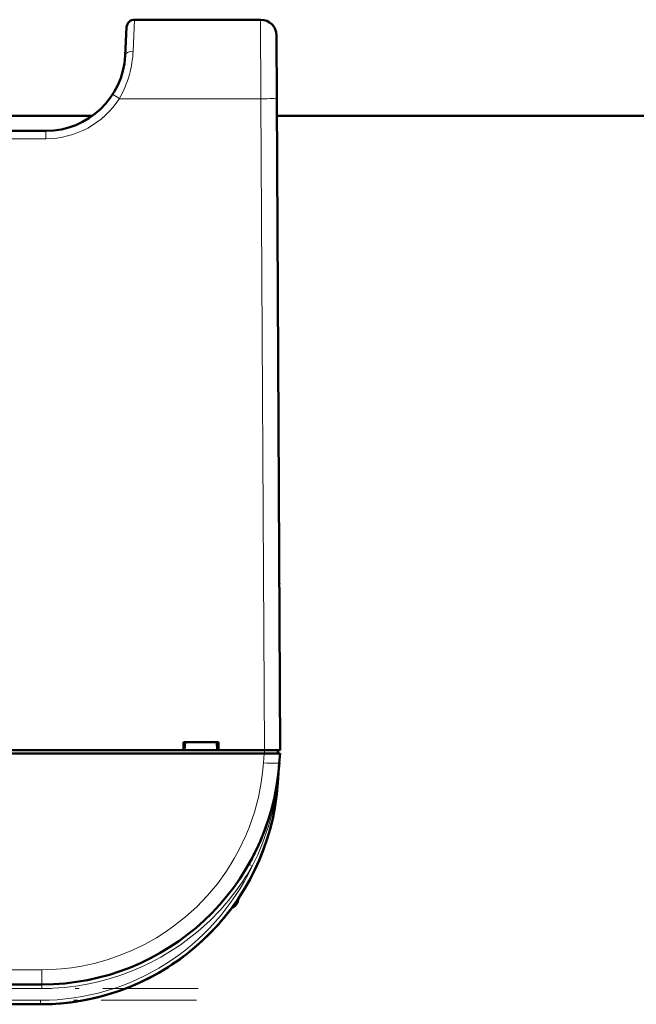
# Model space of a CAD drawing. Extents: x -2073 to 2460, y -1838 to 686.
# Tile 33 of 94: x 242 to 320, y -1610 to -1486. Entities that reach past the tile are written whole.
import ezdxf

# ---------------------------------------------------------------- set-up
doc = ezdxf.new("R2010")
doc.units = 0
doc.linetypes.add('DASHDOT', pattern=[18.5, 12, -3, 0.5, -3])

msp = doc.modelspace()

# ---------------------------------------------------------------- linework, layer by layer
at = {"color": 7, "lineweight": 18}
for p, q in [((256.54, -1490.41), (256.72, -1486.44)), ((272.64, -1496.39), (272.59, -1486.44)), ((272.64, -1496.39), (254.8, -1496.39)), ((272.64, -1496.39), (273.07, -1578.44)), ((245.55, -1501.44), (47.57, -1501.44)), ((245.55, -1500.44), (245.55, -1501.44)), ((273.07, -1578.44), (273.07, -1578.84)), ((272.96, -1580.03), (273.04, -1578.84)), ((274.95, -1580.15), (274.95, -1580.03)), ((274.73, -1582.53), (274.78, -1582.53)), ((271.22, -1592.87), (271.09, -1592.8)), ((271.53, -1593.04), (271.22, -1592.87)), ((269.71, -1597.24), (269.71, -1597.51)), ((245.03, -1606.08), (48.1, -1606.08)), ((245.03, -1606.08), (245.03, -1607.94)), ((245.03, -1608.44), (245.03, -1607.94)), ((245.03, -1608.44), (48.1, -1608.44)), ((244.85, -1609.94), (48.28, -1609.94)), ((244.85, -1609.94), (244.85, -1610.44))]:
    msp.add_line(p, q, dxfattribs=at)
at = {"color": 7, "lineweight": 50}
for p, q in [((272.59, -1486.44), (256.72, -1486.44)), ((255.72, -1487.39), (255.54, -1490.96)), ((274.59, -1488.43), (274.64, -1496.39)), ((275.07, -1578.44), (274.64, -1496.39)), ((251.4, -1498.55), (211.27, -1498.55)), ((518.48, -1498.55), (274.65, -1498.55)), ((245.55, -1500.44), (47.57, -1500.44)), ((274.95, -1556.93), (274.95, -1556.39)), ((154.27, -1578.44), (262.86, -1578.44)), ((262.86, -1578.44), (262.86, -1577.44)), ((262.86, -1577.44), (267.27, -1577.44)), ((262.86, -1578.44), (263, -1578.44)), ((262.92, -1578.44), (267.22, -1578.44)), ((263.07, -1577.44), (263, -1578.44)), ((267.07, -1577.44), (267.13, -1578.44)), ((267.13, -1578.44), (267.27, -1578.44)), ((267.27, -1577.44), (267.27, -1578.44)), ((267.27, -1578.44), (273.07, -1578.44)), ((274.77, -1578.84), (274.77, -1578.44)), ((273.04, -1578.84), (20.09, -1578.84)), ((275.04, -1578.84), (273.04, -1578.84)), ((275.04, -1578.84), (274.95, -1580.03)), ((274.95, -1580.03), (274.78, -1582.53)), ((274.62, -1582.85), (274.62, -1582.86)), ((274.62, -1582.86), (274.62, -1582.87)), ((274.67, -1582.53), (274.68, -1582.47)), ((274.73, -1582.53), (274.68, -1582.9)), ((274.73, -1582.52), (274.69, -1582.9)), ((266.9, -1600.78), (267.11, -1600.56)), ((266.9, -1600.78), (266.91, -1600.77)), ((266.93, -1600.75), (266.91, -1600.78)), ((266.91, -1600.77), (266.91, -1600.78)), ((266.91, -1600.78), (266.91, -1600.78)), ((266.94, -1600.74), (266.94, -1600.74)), ((267.21, -1600.44), (267.07, -1600.6)), ((267.22, -1600.43), (267.08, -1600.59)), ((267.08, -1600.58), (267.15, -1600.51)), ((267.58, -1600.02), (267.56, -1600.04)), ((267.87, -1599.68), (267.6, -1600)), ((267.91, -1599.64), (267.61, -1599.99)), ((245.03, -1607.94), (48.1, -1607.94)), ((244.85, -1610.44), (48.28, -1610.44))]:
    msp.add_line(p, q, dxfattribs=at)
at = {"color": 7, "linetype": 'DASHDOT', "lineweight": 18, "ltscale": 0.012015}
msp.add_line((273.07, -1578.4), (273.07, -1578.88), dxfattribs=at)
at = {"color": 7, "linetype": 'DASHDOT', "lineweight": 18}
for p, q in [((264.72, -1608.44), (28.41, -1608.44)), ((264.51, -1609.94), (28.62, -1609.94))]:
    msp.add_line(p, q, dxfattribs=at)
at = {"color": 7, "lineweight": 18}
for points in [[(245.03, -1606.08), (246.26, -1606.05), (247.53, -1605.97), (248.77, -1605.83), (250.03, -1605.63), (251.64, -1605.29), (253.28, -1604.84), (254.92, -1604.27), (256.46, -1603.64), (257.98, -1602.9), (259.49, -1602.06), (260.57, -1601.37), (261.63, -1600.62), (263.13, -1599.44), (264.55, -1598.15), (265.9, -1596.74), (267.15, -1595.25), (268.28, -1593.69), (269.28, -1592.08), (269.8, -1591.12), (270.29, -1590.16), (270.73, -1589.18), (271.14, -1588.19), (271.82, -1586.23), (272.32, -1584.35), (272.67, -1582.52), (272.85, -1581.26), (272.96, -1580.03)], [(274.68, -1582.9), (274.41, -1584.66), (274.03, -1586.41), (273.55, -1588.12), (272.85, -1590.14), (272.23, -1591.6), (271.53, -1593.03)]]:
    msp.add_lwpolyline(points, dxfattribs=at)
at = {"color": 7, "lineweight": 50}
for centre, radius, start, end in [((256.72, -1487.44), 1, 90, 177), ((272.59, -1488.44), 2, 0.3, 90), ((245.55, -1490.44), 10, 270, 357.0001), ((272.96, -1557.44), 2, 0.3, 0.8423), ((245.03, -1577.94), 30, 270, 356), ((244.85, -1580.44), 30, 270, 356), ((274.76, -1582.44), 0.0872, 210.963, 254.4077), ((244.85, -1580.44), 30, 270, 346.5066), ((245.03, -1577.94), 30, 336.0228, 341.4432), ((244.85, -1580.44), 30, 326.3789, 338.6162), ((245.15, -1578.01), 29.86, 330.2994, 333.6542), ((261.08, -1594.94), 9, 343.3984, 346.4437), ((261.08, -1594.94), 9, 343.3984, 346.444), ((244.85, -1580.44), 30, 320.0609, 323.3274), ((268.46, -1597.14), 1.3, 290.0791, 343.3985), ((268.46, -1597.14), 1.3, 290.0783, 343.3985), ((244.85, -1580.44), 30, 317.7896, 319.4459), ((245.13, -1580.68), 29.63, 318.847, 319.971), ((245.24, -1580.77), 29.49, 318.9322, 320.0996)]:
    msp.add_arc(centre, radius, start, end, dxfattribs=at)
at = {"color": 7, "lineweight": 18}
for centre, radius, start, end in [((243.02, -1489.77), 13.53, 344.6596, 357.2824), ((243.52, -1489.9), 13.01, 330.0886, 344.6192), ((245.55, -1490.43), 11, 270.0069, 327.2297), ((220.1, -1549.79), 63.69, 56.9791, 57.8765), ((214.22, -1575.79), 60.89, 353.6418, 356.0008), ((244.85, -1580.44), 29.5, 270, 334.723), ((245.03, -1577.95), 30.49, 312.9537, 330.3448), ((245.03, -1577.95), 30.49, 269.9925, 312.9526)]:
    msp.add_arc(centre, radius, start, end, dxfattribs=at)
for centre, major_axis, ratio, start_param, end_param in [((256.54, -1491.02), (0.999, -0.053), 0.602236, 1.602683, 3.141439), ((272.64, -1496.4), (-2, -0.01), 0.005236, 3.141593, 4.712362), ((272.96, -1579.89), (2, -0.14), 0.069587, 4.717255, 6.283185)]:
    msp.add_ellipse(centre, major_axis=major_axis, ratio=ratio, start_param=start_param, end_param=end_param, dxfattribs=at)
at = {"color": 7, "lineweight": 50}
for centre, major_axis, ratio, start_param, end_param in [((273.07, -1578.45), (2, 0.01), 0.005236, 0, 1.570769), ((275.15, -1582.93), (0.524, -0.085), 0.13753, 3.147561, 3.660275), ((275.11, -1582.94), (0.494, -0.081), 0.135092, 3.138656, 3.687944), ((275.17, -1582.56), (0.494, -0.076), 0.164348, 3.1416, 3.606569)]:
    msp.add_ellipse(centre, major_axis=major_axis, ratio=ratio, start_param=start_param, end_param=end_param, dxfattribs=at)

doc.saveas('drawing.dxf')
